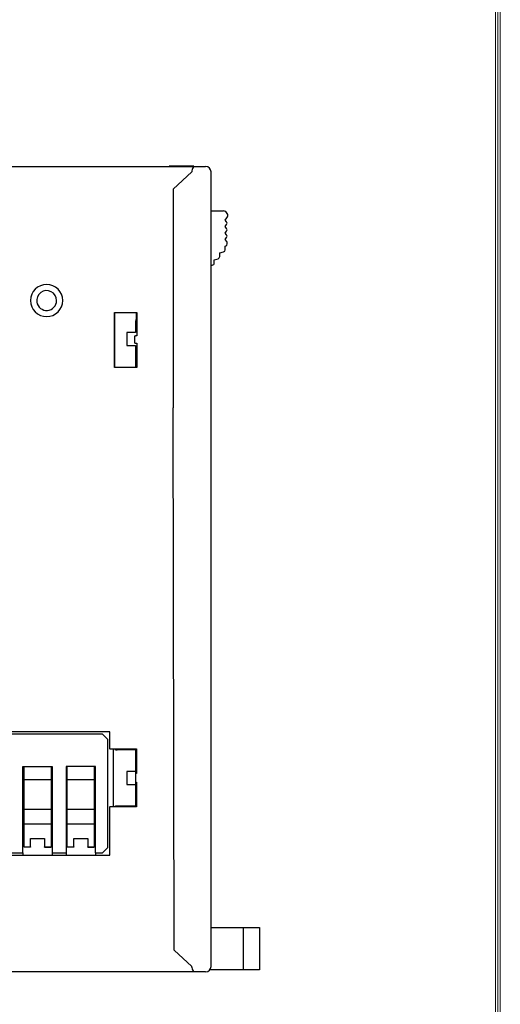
# Model space of a CAD drawing. Header units: millimetres. Extents: x 0 to 427, y 0 to 299.
# Tile 22 of 23: x 378 to 423, y 117 to 208. Entities that reach past the tile are written whole.
import ezdxf
from ezdxf.enums import TextEntityAlignment as Align

# ---------------------------------------------------------------- set-up
doc = ezdxf.new("R2010")
doc.units = ezdxf.units.MM
doc.header["$MEASUREMENT"] = 0
doc.layers.add('Layer0000', color=7, linetype='Continuous', lineweight=25)
doc.layers.add('细实线层', color=7, linetype='Continuous', lineweight=18)
doc.styles.add('鸿蒙CAD', font='txt')

# ---------------------------------------------------------------- blocks, each defined once
blk = doc.blocks.new('Plastic_A3')
at = {"layer": '细实线层'}
for p, q in [((648.257, 629.561), (648.257, 338.699)), ((647.805, 629.109), (647.805, 339.151)), ((648.031, 629.335), (648.031, 338.925))]:
    blk.add_line(p, q, dxfattribs=at)
at = {"layer": '细实线层', "style": '鸿蒙CAD'}
blk.add_attdef('V1.0', (231.669, 610.156), '', height=2.5, dxfattribs=at)
for tag, height, p in [('XXXE', 2.5, (540.244, 365.066)), ('XXXC', 2.5, (573.268, 365.066)), ('XXXA', 2, (624.026, 365.066)), ('XXXG', 2.5, (497.757, 358.066)), ('mm', 2.5, (540.244, 358.066)), ('XXXD', 2.5, (573.268, 358.066)), ('XXXB', 2.5, (624.026, 358.066)), ('XXXK', 2, (514.008, 357.043)), ('XXXM', 2.5, (501.129, 341.187))]:
    blk.add_attdef(tag, text='', height=height, dxfattribs=at).set_placement(p, align=Align.CENTER)
blk.add_attdef('XXXJ', text='', height=2.5, dxfattribs=at).set_placement((503.315, 352.086), align=Align.MIDDLE_RIGHT)

msp = doc.modelspace()

# ---------------------------------------------------------------- linework, layer by layer
at = {"layer": 'Layer0000', "color": 7, "linetype": 'Continuous', "lineweight": 25}
for p, q in [((372.119, 194.794), (390.064, 194.794)), ((390.064, 194.794), (394.468, 194.794)), ((392.139, 194.794), (392.139, 194.814)), ((392.275, 194.814), (392.139, 194.814)), ((394.275, 194.814), (392.275, 194.814)), ((392.275, 194.814), (392.275, 194.794)), ((394.233, 194.294), (392.527, 192.707)), ((394.275, 194.814), (394.275, 194.794)), ((394.42, 194.814), (394.275, 194.814)), ((394.365, 194.69), (394.468, 194.787)), ((394.42, 194.814), (394.42, 194.794)), ((394.469, 194.786), (395.527, 194.794)), ((396.027, 120.794), (396.027, 194.294)), ((392.527, 192.707), (392.527, 172.455)), ((396.027, 190.692), (397.172, 190.686)), ((397.327, 189.842), (397.482, 190.036)), ((397.467, 189.667), (397.327, 189.842)), ((397.327, 189.242), (397.467, 189.417)), ((397.467, 189.067), (397.327, 189.242)), ((397.327, 188.642), (397.467, 188.817)), ((397.467, 188.467), (397.327, 188.642)), ((397.327, 188.042), (397.467, 188.217)), ((397.483, 187.847), (397.327, 188.042)), ((397.527, 187.645), (397.527, 187.722)), ((396.827, 186.804), (397.178, 186.899)), ((396.827, 186.458), (396.827, 186.804)), ((397.327, 187.438), (397.378, 187.452)), ((397.327, 187.092), (397.327, 187.438)), ((396.327, 186.17), (396.678, 186.265)), ((396.327, 185.87), (396.327, 186.17)), ((396.027, 185.67), (396.127, 185.67)), ((387.092, 176.21), (387.092, 181.279)), ((387.092, 181.279), (389.161, 181.279)), ((387.105, 181.266), (387.092, 181.279)), ((389.127, 181.266), (387.105, 181.266)), ((387.105, 181.266), (387.105, 176.222)), ((389.136, 181.255), (389.127, 181.266)), ((389.137, 181.255), (389.133, 181.255)), ((389.161, 181.279), (389.137, 181.255)), ((389.137, 181.23), (389.137, 181.255)), ((389.161, 181.279), (389.161, 179.144)), ((389.027, 180.501), (389.027, 179.444)), ((389.136, 181.229), (389.137, 181.23)), ((389.136, 180.679), (389.136, 181.229)), ((388.227, 179.444), (388.227, 178.244)), ((389.027, 179.444), (388.227, 179.444)), ((388.975, 178.444), (388.975, 179.144)), ((388.975, 179.144), (389.027, 179.144)), ((389.161, 179.144), (389.027, 179.144)), ((388.227, 178.244), (389.027, 178.244)), ((388.975, 178.444), (389.027, 178.444)), ((389.027, 178.444), (389.161, 178.444)), ((389.027, 178.244), (389.027, 176.222)), ((389.161, 178.444), (389.161, 176.21)), ((387.092, 176.21), (387.105, 176.222)), ((389.161, 176.21), (387.092, 176.21)), ((387.105, 176.222), (389.027, 176.222)), ((392.614, 122.3), (392.527, 172.455)), ((386.677, 142.494), (361.277, 142.494)), ((385.977, 142.294), (361.977, 142.294)), ((386.477, 141.794), (385.977, 142.294)), ((386.677, 140.926), (386.677, 142.494)), ((386.477, 131.794), (386.477, 141.794)), ((386.68, 140.901), (386.677, 140.926)), ((386.677, 140.926), (389.127, 140.926)), ((387.127, 140.901), (386.68, 140.901)), ((386.977, 140.901), (386.977, 135.588)), ((387.131, 140.851), (387.127, 140.901)), ((389.123, 140.838), (387.331, 140.838)), ((389.027, 140.838), (389.027, 138.844)), ((389.027, 140.313), (389.075, 140.313)), ((389.075, 140.313), (389.123, 140.838)), ((389.075, 138.644), (389.075, 140.313)), ((389.123, 140.838), (389.127, 140.926)), ((389.127, 140.926), (389.127, 138.644)), ((378.627, 131.294), (378.627, 139.294)), ((378.627, 139.294), (381.327, 139.294)), ((378.727, 138.053), (378.727, 139.294)), ((381.227, 139.294), (381.227, 138.053)), ((381.327, 139.294), (381.327, 131.294)), ((385.327, 139.294), (382.627, 139.294)), ((382.627, 139.294), (382.627, 131.294)), ((382.727, 138.053), (382.727, 139.294)), ((385.227, 139.294), (385.227, 138.053)), ((385.327, 131.294), (385.327, 139.294)), ((388.227, 138.844), (388.227, 137.644)), ((389.027, 138.844), (388.227, 138.844)), ((389.127, 138.644), (389.027, 138.644)), ((389.027, 138.644), (389.027, 137.844)), ((378.727, 135.347), (378.727, 138.053)), ((381.227, 138.053), (378.727, 138.053)), ((381.227, 138.053), (381.227, 135.347)), ((382.727, 135.347), (382.727, 138.053)), ((385.227, 138.053), (382.727, 138.053)), ((385.227, 138.053), (385.227, 135.347)), ((388.227, 137.644), (389.027, 137.644)), ((389.027, 137.844), (389.127, 137.844)), ((389.027, 137.644), (389.027, 135.651)), ((389.075, 136.175), (389.075, 137.844)), ((389.127, 137.844), (389.127, 135.563)), ((378.627, 137.294), (378.727, 137.294)), ((378.727, 137.278), (378.627, 137.278)), ((381.327, 137.294), (381.227, 137.294)), ((381.227, 137.278), (381.327, 137.278)), ((382.627, 137.294), (382.727, 137.294)), ((382.727, 137.278), (382.627, 137.278)), ((385.327, 137.294), (385.227, 137.294)), ((385.227, 137.278), (385.327, 137.278)), ((389.075, 136.175), (389.027, 136.175)), ((389.119, 135.651), (389.075, 136.175)), ((378.727, 134.779), (378.727, 135.347)), ((378.727, 135.347), (381.227, 135.347)), ((381.227, 135.347), (381.227, 133.989)), ((382.727, 134.779), (382.727, 135.347)), ((382.727, 135.347), (385.227, 135.347)), ((385.227, 135.347), (385.227, 133.989)), ((386.677, 135.563), (386.68, 135.588)), ((386.677, 131.094), (386.677, 135.563)), ((389.127, 135.563), (386.677, 135.563)), ((386.68, 135.588), (387.177, 135.588)), ((387.177, 135.588), (387.182, 135.651)), ((387.182, 135.651), (389.119, 135.651)), ((389.127, 135.563), (389.119, 135.651)), ((378.727, 133.989), (378.727, 134.779)), ((378.727, 131.873), (378.727, 133.989)), ((378.727, 133.989), (381.227, 133.989)), ((381.227, 133.989), (381.227, 131.873)), ((382.727, 133.989), (382.727, 134.779)), ((382.727, 131.873), (382.727, 133.989)), ((382.727, 133.989), (385.227, 133.989)), ((385.227, 133.989), (385.227, 131.873)), ((378.727, 133.594), (378.627, 133.594)), ((378.727, 133.118), (378.627, 133.118)), ((381.227, 133.594), (381.327, 133.594)), ((381.227, 133.118), (381.327, 133.118)), ((382.727, 133.594), (382.627, 133.594)), ((382.727, 133.118), (382.627, 133.118)), ((385.227, 133.594), (385.327, 133.594)), ((385.327, 133.294), (385.227, 133.294)), ((385.227, 133.118), (385.327, 133.118)), ((378.627, 132.418), (378.727, 132.418)), ((378.727, 132.294), (378.627, 132.294)), ((379.327, 131.873), (379.327, 132.63)), ((379.327, 132.63), (380.627, 132.63)), ((380.627, 132.63), (380.627, 131.873)), ((381.327, 132.418), (381.227, 132.418)), ((381.327, 132.294), (381.227, 132.294)), ((382.627, 132.418), (382.727, 132.418)), ((382.727, 132.294), (382.627, 132.294)), ((383.327, 131.873), (383.327, 132.63)), ((383.327, 132.63), (384.627, 132.63)), ((384.627, 132.63), (384.627, 131.873)), ((385.327, 132.418), (385.227, 132.418)), ((377.327, 131.294), (378.627, 131.294)), ((378.627, 131.294), (378.627, 131.094)), ((378.727, 131.818), (378.727, 131.873)), ((378.727, 131.873), (379.327, 131.873)), ((379.327, 131.818), (378.727, 131.818)), ((379.327, 131.873), (379.327, 131.818)), ((380.627, 131.873), (381.227, 131.873)), ((380.627, 131.818), (380.627, 131.873)), ((380.627, 131.818), (381.227, 131.818)), ((381.227, 131.873), (381.227, 131.818)), ((381.327, 131.294), (382.627, 131.294)), ((381.327, 131.294), (381.327, 131.094)), ((382.627, 131.294), (382.627, 131.094)), ((382.727, 131.818), (382.727, 131.873)), ((382.727, 131.873), (383.327, 131.873)), ((383.327, 131.818), (382.727, 131.818)), ((383.327, 131.873), (383.327, 131.818)), ((384.627, 131.873), (385.227, 131.873)), ((384.627, 131.818), (384.627, 131.873)), ((384.627, 131.818), (385.227, 131.818)), ((385.227, 131.873), (385.227, 131.818)), ((385.327, 131.294), (385.327, 131.094)), ((385.327, 131.294), (385.977, 131.294)), ((385.977, 131.294), (386.477, 131.794)), ((361.277, 131.094), (386.677, 131.094)), ((396.027, 124.394), (399.015, 124.394)), ((399.015, 124.394), (400.515, 124.394)), ((399.015, 120.494), (399.015, 124.394)), ((400.515, 124.394), (400.515, 120.494)), ((394.233, 120.794), (392.614, 122.3)), ((394.476, 120.294), (364.243, 120.294)), ((394.477, 120.295), (394.369, 120.394)), ((394.476, 120.298), (394.477, 120.295)), ((395.527, 120.294), (394.477, 120.294)), ((399.015, 120.494), (395.926, 120.494)), ((400.515, 120.494), (399.015, 120.494))]:
    msp.add_line(p, q, dxfattribs=at)
for centre, radius, start, end in [((394.901, 194.29), 0.668, 142.7462, 179.60566), ((395.527, 194.294), 0.5, 0, 90), ((397.17, 190.286), 0.4, 321.33569, 89.70338), ((397.311, 189.542), 0.2, 321.32789, 38.67098), ((397.311, 188.942), 0.2, 321.32789, 38.67093), ((397.327, 187.645), 0.2, 285.0018, 359.99115), ((397.311, 188.342), 0.2, 321.32774, 38.67099), ((397.327, 187.722), 0.2, 359.99994, 38.67901), ((397.127, 187.092), 0.2, 284.9924, 0.00011), ((396.127, 185.87), 0.2, 269.99933, 0.00147), ((396.627, 186.458), 0.2, 284.99568, 0.00016), ((380.818, 182.395), 1.491, 0, 180), ((380.818, 182.395), 0.917, 0, 189.23199), ((380.818, 182.395), 1.491, 180, 360), ((380.818, 182.395), 0.917, 189.23199, 360), ((389.227, 180.501), 0.2, 117.09435, 180), ((387.281, 141.657), 0.82, 259.42268, 273.45646), ((389.578, 136.145), 0.596, 202.32345, 218.05154), ((394.901, 120.799), 0.669, 180.40057, 217.24696), ((395.527, 120.794), 0.5, 270, 360)]:
    msp.add_arc(centre, radius, start, end, dxfattribs=at)

# ---------------------------------------------------------------- block references
at = {"layer": '细实线层'}
msp.add_blockref('Plastic_A3', (-225.477, -334.353), dxfattribs=at)

doc.saveas('drawing.dxf')
